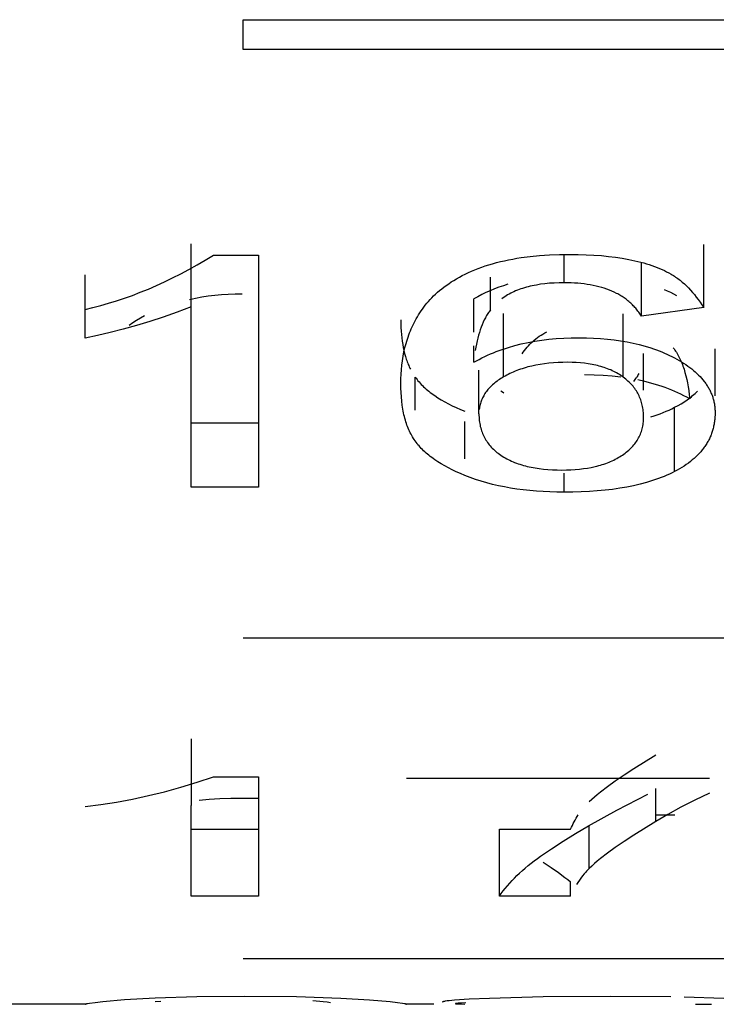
# Model space of a CAD drawing. Header units: millimetres. Extents: x -2637 to -1637, y 678 to 1678.
# Tile 133 of 256: x -2122.9 to -2120.85, y 1015.52 to 1018.43. Entities that reach past the tile are written whole.
import ezdxf

# ---------------------------------------------------------------- set-up
doc = ezdxf.new("R2010")
doc.units = ezdxf.units.MM
doc.layers.add('Make2D$B.SHOW mini', color=7, linetype='Continuous', true_color=0x000000)

msp = doc.modelspace()

# ---------------------------------------------------------------- linework, layer by layer
at = {"layer": 'Make2D$B.SHOW mini', "color": 18, "lineweight": -3, "true_color": 0x000000}
for points in [[(-2122.2431, 1018.3433), (-2122.2431, 1018.4315)], [(-2122.2431, 1018.4315), (-2120.2431, 1018.4315)], [(-2120.2431, 1018.3433), (-2122.2431, 1018.3433)], [(-2122.3973, 1017.5829), (-2122.3973, 1017.7692)], [(-2120.8829, 1017.5809), (-2120.8829, 1017.7671)], [(-2121.7777, 1017.3566), (-2121.7775, 1017.3703), (-2121.777, 1017.3839), (-2121.776, 1017.3974), (-2121.7747, 1017.4108), (-2121.7731, 1017.424), (-2121.771, 1017.437), (-2121.7685, 1017.4499), (-2121.7656, 1017.4627), (-2121.764, 1017.469), (-2121.7622, 1017.4753), (-2121.7604, 1017.4816), (-2121.7584, 1017.4878), (-2121.7564, 1017.494), (-2121.7542, 1017.5001), (-2121.7519, 1017.5062), (-2121.7494, 1017.5123), (-2121.7469, 1017.5183), (-2121.7442, 1017.5243), (-2121.7414, 1017.5303), (-2121.7384, 1017.5362), (-2121.7353, 1017.5421), (-2121.7321, 1017.548), (-2121.7288, 1017.5538), (-2121.7253, 1017.5596), (-2121.7216, 1017.5654), (-2121.7178, 1017.5711), (-2121.7139, 1017.5768), (-2121.7097, 1017.5824), (-2121.7054, 1017.5881), (-2121.7009, 1017.5936), (-2121.6962, 1017.5992), (-2121.6913, 1017.6046), (-2121.6862, 1017.6101), (-2121.6809, 1017.6155), (-2121.6753, 1017.6208), (-2121.6695, 1017.6261), (-2121.6634, 1017.6313), (-2121.657, 1017.6365), (-2121.6504, 1017.6416), (-2121.6435, 1017.6466), (-2121.6363, 1017.6516), (-2121.6289, 1017.6566), (-2121.6211, 1017.6614), (-2121.6131, 1017.6662), (-2121.6047, 1017.6708), (-2121.5961, 1017.6754), (-2121.5873, 1017.6798), (-2121.5781, 1017.6842), (-2121.5687, 1017.6884), (-2121.559, 1017.6925), (-2121.549, 1017.6964), (-2121.5387, 1017.7002), (-2121.5282, 1017.7039), (-2121.5174, 1017.7073), (-2121.5064, 1017.7106), (-2121.4951, 1017.7138), (-2121.4835, 1017.7167), (-2121.4717, 1017.7195), (-2121.4596, 1017.722), (-2121.4472, 1017.7244), (-2121.4346, 1017.7266), (-2121.4217, 1017.7286), (-2121.3952, 1017.732), (-2121.3676, 1017.7347), (-2121.3389, 1017.7366), (-2121.3091, 1017.7378), (-2121.2783, 1017.7381)], [(-2121.2783, 1017.7381), (-2121.2539, 1017.7379), (-2121.2302, 1017.7372), (-2121.2074, 1017.7361), (-2121.1853, 1017.7345), (-2121.1639, 1017.7324), (-2121.1433, 1017.7299), (-2121.1235, 1017.7269), (-2121.1044, 1017.7235), (-2121.0861, 1017.7196), (-2121.0686, 1017.7153), (-2121.0601, 1017.7129), (-2121.0518, 1017.7105), (-2121.0437, 1017.7079), (-2121.0358, 1017.7052), (-2121.0281, 1017.7025), (-2121.0206, 1017.6996), (-2121.0132, 1017.6965), (-2121.0061, 1017.6934), (-2120.9991, 1017.6902), (-2120.9924, 1017.6868), (-2120.9858, 1017.6834), (-2120.9794, 1017.6798)], [(-2122.7104, 1017.5758), (-2122.6874, 1017.5811), (-2122.6643, 1017.5871), (-2122.6411, 1017.5936), (-2122.6178, 1017.6008), (-2122.5944, 1017.6086), (-2122.5709, 1017.617), (-2122.5473, 1017.6261), (-2122.5236, 1017.6357), (-2122.4999, 1017.646), (-2122.476, 1017.6569), (-2122.4521, 1017.6685), (-2122.4281, 1017.6807), (-2122.404, 1017.6936), (-2122.3798, 1017.7071), (-2122.3556, 1017.7212), (-2122.3312, 1017.736)], [(-2122.3312, 1017.736), (-2122.198, 1017.736)], [(-2122.198, 1017.736), (-2122.198, 1017.0509)], [(-2121.2956, 1017.6544), (-2121.2956, 1017.7352)], [(-2121.067, 1017.5559), (-2121.067, 1017.7148)], [(-2120.9794, 1017.6798), (-2120.976, 1017.6778), (-2120.9726, 1017.6757), (-2120.9692, 1017.6735), (-2120.9658, 1017.6713), (-2120.9625, 1017.6689), (-2120.9592, 1017.6666), (-2120.9559, 1017.6641), (-2120.9527, 1017.6616), (-2120.9463, 1017.6563), (-2120.9401, 1017.6508), (-2120.9339, 1017.645), (-2120.9279, 1017.639), (-2120.9219, 1017.6326), (-2120.9161, 1017.626), (-2120.9103, 1017.6192), (-2120.9047, 1017.612), (-2120.8991, 1017.6046), (-2120.8936, 1017.597), (-2120.8882, 1017.589), (-2120.8829, 1017.5809)], [(-2122.7104, 1017.5758), (-2122.7104, 1017.6779)], [(-2121.5131, 1017.5742), (-2121.5131, 1017.6712)], [(-2121.2956, 1017.6544), (-2121.3103, 1017.6542), (-2121.3246, 1017.6536), (-2121.3384, 1017.6527), (-2121.3518, 1017.6514), (-2121.3648, 1017.6497), (-2121.3773, 1017.6477), (-2121.3834, 1017.6466), (-2121.3894, 1017.6453), (-2121.3953, 1017.644), (-2121.4011, 1017.6425), (-2121.4068, 1017.641), (-2121.4123, 1017.6394), (-2121.4178, 1017.6377), (-2121.4231, 1017.6359), (-2121.4284, 1017.634), (-2121.4335, 1017.632), (-2121.4385, 1017.63), (-2121.4435, 1017.6278), (-2121.4483, 1017.6256), (-2121.453, 1017.6232), (-2121.4576, 1017.6208), (-2121.4621, 1017.6183), (-2121.4664, 1017.6157), (-2121.4707, 1017.613), (-2121.4749, 1017.6102), (-2121.4789, 1017.6073)], [(-2121.067, 1017.5559), (-2121.0689, 1017.559), (-2121.0709, 1017.5619), (-2121.0729, 1017.5649), (-2121.075, 1017.5677), (-2121.0771, 1017.5706), (-2121.0793, 1017.5734), (-2121.0815, 1017.5761), (-2121.0837, 1017.5788), (-2121.0861, 1017.5814), (-2121.0884, 1017.5841), (-2121.0909, 1017.5866), (-2121.0934, 1017.5891), (-2121.0959, 1017.5916), (-2121.0985, 1017.594), (-2121.1011, 1017.5964), (-2121.1038, 1017.5987), (-2121.1066, 1017.601), (-2121.1094, 1017.6032), (-2121.1122, 1017.6054), (-2121.1151, 1017.6075), (-2121.1181, 1017.6096), (-2121.1211, 1017.6117), (-2121.1242, 1017.6137), (-2121.1273, 1017.6156), (-2121.1304, 1017.6175), (-2121.1337, 1017.6194), (-2121.1369, 1017.6212), (-2121.1403, 1017.6229), (-2121.1471, 1017.6263), (-2121.1541, 1017.6295), (-2121.1613, 1017.6325), (-2121.1688, 1017.6353), (-2121.1765, 1017.6379), (-2121.1843, 1017.6403), (-2121.1924, 1017.6426), (-2121.2007, 1017.6446), (-2121.2093, 1017.6465), (-2121.218, 1017.6481), (-2121.227, 1017.6496), (-2121.2361, 1017.6509), (-2121.2455, 1017.6519), (-2121.2551, 1017.6528), (-2121.2649, 1017.6535), (-2121.2749, 1017.654), (-2121.2852, 1017.6543), (-2121.2956, 1017.6544)], [(-2121.4613, 1017.65), (-2121.4748, 1017.6456), (-2121.4881, 1017.641), (-2121.5011, 1017.636), (-2121.5138, 1017.6307), (-2121.5263, 1017.6252), (-2121.5385, 1017.6193), (-2121.5504, 1017.6131), (-2121.5621, 1017.6067)], [(-2120.9623, 1017.6158), (-2120.9712, 1017.6206), (-2120.9804, 1017.6252), (-2120.9897, 1017.6296), (-2120.9992, 1017.6339)], [(-2122.2467, 1017.6207), (-2122.2674, 1017.6204), (-2122.2877, 1017.6197), (-2122.3076, 1017.6184), (-2122.3272, 1017.6166), (-2122.3465, 1017.6143), (-2122.3654, 1017.6114), (-2122.3839, 1017.6081), (-2122.4021, 1017.6043)], [(-2121.5621, 1017.5086), (-2121.5621, 1017.6067)], [(-2122.3973, 1017.5829), (-2122.4388, 1017.5674), (-2122.4796, 1017.5531), (-2122.5197, 1017.54), (-2122.5591, 1017.528), (-2122.5979, 1017.5171), (-2122.636, 1017.5074), (-2122.6735, 1017.4987), (-2122.7104, 1017.4911)], [(-2122.7104, 1017.4911), (-2122.7104, 1017.5758)], [(-2122.3973, 1017.0509), (-2122.3973, 1017.5829)], [(-2121.5131, 1017.5742), (-2121.5151, 1017.5715), (-2121.517, 1017.5688), (-2121.519, 1017.566), (-2121.5208, 1017.5631), (-2121.5227, 1017.5602), (-2121.5245, 1017.5572), (-2121.5262, 1017.5541), (-2121.528, 1017.5509), (-2121.5297, 1017.5477), (-2121.5313, 1017.5444), (-2121.5345, 1017.5376), (-2121.5375, 1017.5305), (-2121.5403, 1017.5231), (-2121.5431, 1017.5155), (-2121.5456, 1017.5076), (-2121.548, 1017.4994), (-2121.5502, 1017.491), (-2121.5523, 1017.4823), (-2121.5542, 1017.4733), (-2121.556, 1017.4641), (-2121.5576, 1017.4546)], [(-2121.4744, 1017.376), (-2121.4744, 1017.5636)], [(-2120.8829, 1017.5809), (-2121.067, 1017.5559)], [(-2122.5345, 1017.5562), (-2122.5467, 1017.5496), (-2122.5584, 1017.5428), (-2122.5696, 1017.5357), (-2122.5805, 1017.5284)], [(-2121.7777, 1017.5444), (-2121.7776, 1017.5332), (-2121.7772, 1017.5224), (-2121.7767, 1017.5118), (-2121.7759, 1017.5015), (-2121.7749, 1017.4914), (-2121.7737, 1017.4817), (-2121.7722, 1017.4722), (-2121.7705, 1017.4629), (-2121.7686, 1017.454), (-2121.7665, 1017.4453), (-2121.7642, 1017.4369), (-2121.7616, 1017.4287), (-2121.7603, 1017.4247), (-2121.7588, 1017.4208), (-2121.7574, 1017.417), (-2121.7558, 1017.4132), (-2121.7542, 1017.4094), (-2121.7526, 1017.4058), (-2121.7509, 1017.4022), (-2121.7491, 1017.3987)], [(-2121.1205, 1017.3754), (-2121.1205, 1017.563)], [(-2121.4191, 1017.4443), (-2121.4158, 1017.4494), (-2121.4123, 1017.4543), (-2121.4086, 1017.4591), (-2121.4048, 1017.4637), (-2121.4008, 1017.4683), (-2121.3967, 1017.4727), (-2121.3924, 1017.4769), (-2121.388, 1017.481), (-2121.3834, 1017.485), (-2121.3786, 1017.4889), (-2121.3737, 1017.4926), (-2121.3686, 1017.4961), (-2121.3634, 1017.4996), (-2121.358, 1017.5029), (-2121.3524, 1017.506), (-2121.3467, 1017.5091)], [(-2121.5621, 1017.4193), (-2121.5542, 1017.4238), (-2121.5462, 1017.4281), (-2121.5381, 1017.4322), (-2121.5299, 1017.4362), (-2121.5215, 1017.4401), (-2121.513, 1017.4439), (-2121.5044, 1017.4475), (-2121.4957, 1017.451), (-2121.4869, 1017.4543), (-2121.4779, 1017.4575), (-2121.4688, 1017.4605), (-2121.4596, 1017.4635), (-2121.4409, 1017.4689), (-2121.4217, 1017.4737), (-2121.402, 1017.478), (-2121.3818, 1017.4817), (-2121.3612, 1017.4849), (-2121.3401, 1017.4874), (-2121.3186, 1017.4895), (-2121.2966, 1017.4909), (-2121.2741, 1017.4918), (-2121.2512, 1017.4921)], [(-2121.2512, 1017.4921), (-2121.2295, 1017.4918), (-2121.2083, 1017.491), (-2121.1876, 1017.4898), (-2121.1673, 1017.488), (-2121.1476, 1017.4858), (-2121.1283, 1017.483), (-2121.1095, 1017.4797), (-2121.0912, 1017.476), (-2121.0734, 1017.4718), (-2121.056, 1017.467), (-2121.0392, 1017.4618), (-2121.0309, 1017.459), (-2121.0228, 1017.4561), (-2121.0148, 1017.4531), (-2121.007, 1017.45), (-2120.9992, 1017.4467), (-2120.9916, 1017.4433), (-2120.9841, 1017.4398), (-2120.9767, 1017.4362), (-2120.9694, 1017.4324), (-2120.9623, 1017.4285)], [(-2121.5621, 1017.4193), (-2121.5621, 1017.4682)], [(-2120.9731, 1017.462), (-2120.9706, 1017.4589), (-2120.9683, 1017.4556), (-2120.9659, 1017.4522), (-2120.9637, 1017.4488), (-2120.9615, 1017.4452), (-2120.9593, 1017.4415), (-2120.9573, 1017.4377), (-2120.9552, 1017.4338), (-2120.9533, 1017.4298), (-2120.9514, 1017.4258), (-2120.9495, 1017.4216), (-2120.9477, 1017.4173), (-2120.946, 1017.4129), (-2120.9443, 1017.4084), (-2120.9427, 1017.4038), (-2120.9411, 1017.3991), (-2120.9382, 1017.3895), (-2120.9355, 1017.3795), (-2120.933, 1017.369), (-2120.9308, 1017.3582), (-2120.9287, 1017.3471), (-2120.9269, 1017.3356), (-2120.9254, 1017.3237), (-2120.924, 1017.3114)], [(-2120.8493, 1017.3206), (-2120.8493, 1017.4596)], [(-2121.2848, 1017.4193), (-2121.2992, 1017.4192), (-2121.3133, 1017.4186), (-2121.3271, 1017.4178), (-2121.3404, 1017.4166), (-2121.3535, 1017.415), (-2121.3662, 1017.4131), (-2121.3785, 1017.4109), (-2121.3905, 1017.4084), (-2121.4022, 1017.4055), (-2121.4079, 1017.4039), (-2121.4135, 1017.4022), (-2121.419, 1017.4005), (-2121.4245, 1017.3987), (-2121.4299, 1017.3968), (-2121.4351, 1017.3948), (-2121.4403, 1017.3927), (-2121.4454, 1017.3906), (-2121.4505, 1017.3883), (-2121.4554, 1017.386), (-2121.4603, 1017.3836), (-2121.465, 1017.3812), (-2121.4697, 1017.3786), (-2121.4744, 1017.376)], [(-2121.1205, 1017.3754), (-2121.1243, 1017.3781), (-2121.1281, 1017.3807), (-2121.1321, 1017.3832), (-2121.1361, 1017.3856), (-2121.1403, 1017.388), (-2121.1445, 1017.3903), (-2121.1488, 1017.3924), (-2121.1532, 1017.3945), (-2121.1577, 1017.3966), (-2121.1622, 1017.3985), (-2121.1669, 1017.4003), (-2121.1716, 1017.4021), (-2121.1765, 1017.4038), (-2121.1814, 1017.4054), (-2121.1864, 1017.4069), (-2121.1915, 1017.4083), (-2121.1967, 1017.4096), (-2121.202, 1017.4109), (-2121.2074, 1017.412), (-2121.2128, 1017.4131), (-2121.2183, 1017.4141), (-2121.224, 1017.415), (-2121.2354, 1017.4166), (-2121.2473, 1017.4178), (-2121.2594, 1017.4186), (-2121.2719, 1017.4192), (-2121.2848, 1017.4193)], [(-2121.0605, 1017.3372), (-2121.0605, 1017.4456)], [(-2120.9623, 1017.4285), (-2120.9554, 1017.4246), (-2120.9486, 1017.4206), (-2120.9422, 1017.4165), (-2120.9359, 1017.4124), (-2120.9298, 1017.4082), (-2120.924, 1017.4039), (-2120.9184, 1017.3996), (-2120.913, 1017.3952), (-2120.9078, 1017.3908), (-2120.9028, 1017.3862), (-2120.8981, 1017.3816), (-2120.8935, 1017.377), (-2120.8892, 1017.3723), (-2120.8852, 1017.3675), (-2120.8813, 1017.3627), (-2120.8794, 1017.3602), (-2120.8776, 1017.3578), (-2120.8759, 1017.3553), (-2120.8742, 1017.3528), (-2120.8726, 1017.3503), (-2120.871, 1017.3478), (-2120.8695, 1017.3453), (-2120.868, 1017.3427), (-2120.8666, 1017.3402), (-2120.8653, 1017.3376), (-2120.864, 1017.335), (-2120.8627, 1017.3324), (-2120.8615, 1017.3298), (-2120.8604, 1017.3271), (-2120.8593, 1017.3245), (-2120.8583, 1017.3218), (-2120.8573, 1017.3191), (-2120.8564, 1017.3164), (-2120.8555, 1017.3137), (-2120.8547, 1017.311), (-2120.854, 1017.3082), (-2120.8533, 1017.3055), (-2120.8527, 1017.3027), (-2120.8521, 1017.2999), (-2120.8515, 1017.2971), (-2120.8511, 1017.2943), (-2120.8507, 1017.2915), (-2120.8503, 1017.2886), (-2120.85, 1017.2858), (-2120.8497, 1017.2829), (-2120.8496, 1017.28), (-2120.8494, 1017.2771), (-2120.8493, 1017.2742), (-2120.8493, 1017.2713)], [(-2121.5469, 1017.2666), (-2121.5469, 1017.3959)], [(-2121.7354, 1017.2775), (-2121.7354, 1017.3759)], [(-2121.7354, 1017.3759), (-2121.7327, 1017.3722), (-2121.7299, 1017.3685), (-2121.727, 1017.3649), (-2121.7239, 1017.3613), (-2121.7207, 1017.3577), (-2121.7174, 1017.3542), (-2121.714, 1017.3507), (-2121.7104, 1017.3472), (-2121.7068, 1017.3438), (-2121.703, 1017.3404), (-2121.6991, 1017.3371), (-2121.695, 1017.3337), (-2121.6909, 1017.3305), (-2121.6866, 1017.3272), (-2121.6822, 1017.324), (-2121.6777, 1017.3208), (-2121.6683, 1017.3146), (-2121.6584, 1017.3085), (-2121.6481, 1017.3025), (-2121.6372, 1017.2967), (-2121.6259, 1017.291), (-2121.6141, 1017.2854), (-2121.6018, 1017.28), (-2121.589, 1017.2747)], [(-2121.4744, 1017.376), (-2121.4784, 1017.3735), (-2121.4823, 1017.3711), (-2121.4861, 1017.3686), (-2121.4898, 1017.3661), (-2121.4933, 1017.3635), (-2121.4968, 1017.3609), (-2121.5001, 1017.3582), (-2121.5033, 1017.3556), (-2121.5064, 1017.3529), (-2121.5094, 1017.3501), (-2121.5123, 1017.3473), (-2121.515, 1017.3445), (-2121.5177, 1017.3416), (-2121.5202, 1017.3387), (-2121.5226, 1017.3358), (-2121.5249, 1017.3328), (-2121.5271, 1017.3298), (-2121.5292, 1017.3268), (-2121.5311, 1017.3237), (-2121.5329, 1017.3206), (-2121.5347, 1017.3174), (-2121.5363, 1017.3142), (-2121.5378, 1017.311), (-2121.5392, 1017.3077), (-2121.5404, 1017.3044), (-2121.5416, 1017.3011), (-2121.5426, 1017.2977), (-2121.5435, 1017.2943), (-2121.5444, 1017.2908), (-2121.5451, 1017.2874), (-2121.5457, 1017.2838), (-2121.5461, 1017.2803)], [(-2121.1274, 1017.3755), (-2121.1532, 1017.3784), (-2121.1798, 1017.3805), (-2121.207, 1017.3817), (-2121.2349, 1017.3821)], [(-2121.0605, 1017.2572), (-2121.0606, 1017.2618), (-2121.0608, 1017.2664), (-2121.0611, 1017.2709), (-2121.0615, 1017.2753), (-2121.062, 1017.2797), (-2121.0627, 1017.2841), (-2121.0635, 1017.2883), (-2121.0644, 1017.2925), (-2121.0654, 1017.2967), (-2121.0665, 1017.3008), (-2121.0678, 1017.3048), (-2121.0691, 1017.3088), (-2121.0706, 1017.3127), (-2121.0722, 1017.3165), (-2121.0739, 1017.3203), (-2121.0758, 1017.3241), (-2121.0777, 1017.3277), (-2121.0798, 1017.3313), (-2121.0819, 1017.3349), (-2121.0842, 1017.3383), (-2121.0866, 1017.3418), (-2121.0891, 1017.3451), (-2121.0918, 1017.3484), (-2121.0945, 1017.3517), (-2121.0974, 1017.3548), (-2121.1004, 1017.358), (-2121.1034, 1017.361), (-2121.1066, 1017.364), (-2121.1099, 1017.3669), (-2121.1134, 1017.3698), (-2121.1169, 1017.3726), (-2121.1205, 1017.3754)], [(-2121.0745, 1017.3861), (-2121.0762, 1017.383), (-2121.078, 1017.3799), (-2121.0799, 1017.3769), (-2121.0819, 1017.3739), (-2121.084, 1017.371), (-2121.0862, 1017.3681), (-2121.0885, 1017.3653), (-2121.0908, 1017.3625)], [(-2120.924, 1017.3114), (-2120.9326, 1017.3161), (-2120.9413, 1017.3206), (-2120.9501, 1017.325), (-2120.9591, 1017.3292), (-2120.9682, 1017.3332), (-2120.9775, 1017.3371), (-2120.9869, 1017.3408), (-2120.9964, 1017.3444), (-2121.0061, 1017.3478), (-2121.0159, 1017.351), (-2121.0258, 1017.3541), (-2121.0359, 1017.357), (-2121.0462, 1017.3598), (-2121.0565, 1017.3624), (-2121.0777, 1017.3672)], [(-2121.7354, 1017.187), (-2121.738, 1017.1908), (-2121.7405, 1017.1947), (-2121.743, 1017.1987), (-2121.7453, 1017.2027), (-2121.7476, 1017.2069), (-2121.7498, 1017.2112), (-2121.7519, 1017.2155), (-2121.7539, 1017.22), (-2121.7558, 1017.2246), (-2121.7577, 1017.2292), (-2121.7595, 1017.2339), (-2121.7612, 1017.2388), (-2121.7628, 1017.2437), (-2121.7643, 1017.2488), (-2121.7657, 1017.2539), (-2121.7671, 1017.2591), (-2121.7684, 1017.2645), (-2121.7696, 1017.2699), (-2121.7707, 1017.2754), (-2121.7717, 1017.2811), (-2121.7735, 1017.2926), (-2121.775, 1017.3046), (-2121.7762, 1017.317), (-2121.777, 1017.3298), (-2121.7775, 1017.343), (-2121.7777, 1017.3566)], [(-2121.473, 1017.3282), (-2121.4776, 1017.3311), (-2121.4822, 1017.334)], [(-2120.9688, 1017.2863), (-2120.9588, 1017.2916), (-2120.9493, 1017.2971), (-2120.9447, 1017.2999), (-2120.9402, 1017.3027), (-2120.9359, 1017.3056), (-2120.9316, 1017.3086), (-2120.9274, 1017.3116), (-2120.9234, 1017.3146), (-2120.9194, 1017.3177), (-2120.9156, 1017.3208), (-2120.9118, 1017.324), (-2120.9082, 1017.3272), (-2120.9047, 1017.3305), (-2120.9013, 1017.3338)], [(-2121.0391, 1017.2578), (-2121.0296, 1017.2609), (-2121.0203, 1017.2641), (-2121.0113, 1017.2674), (-2121.0024, 1017.2709), (-2120.9937, 1017.2745), (-2120.9852, 1017.2783), (-2120.9769, 1017.2822), (-2120.9688, 1017.2863)], [(-2120.9688, 1017.0968), (-2120.9688, 1017.2863)], [(-2121.589, 1017.1346), (-2121.589, 1017.244)], [(-2121.5469, 1017.2666), (-2121.5469, 1017.2617), (-2121.5467, 1017.2569), (-2121.5464, 1017.2522), (-2121.5459, 1017.2475), (-2121.5453, 1017.2429), (-2121.5446, 1017.2384), (-2121.5438, 1017.234), (-2121.5429, 1017.2296), (-2121.5418, 1017.2253), (-2121.5406, 1017.2211), (-2121.5393, 1017.2169), (-2121.5378, 1017.2128), (-2121.5362, 1017.2087), (-2121.5345, 1017.2048), (-2121.5327, 1017.2009), (-2121.5307, 1017.197), (-2121.5286, 1017.1933), (-2121.5264, 1017.1896), (-2121.5241, 1017.186), (-2121.5216, 1017.1824), (-2121.519, 1017.1789), (-2121.5163, 1017.1755), (-2121.5134, 1017.1721), (-2121.5105, 1017.1688), (-2121.5074, 1017.1656), (-2121.5042, 1017.1624), (-2121.5008, 1017.1593), (-2121.4973, 1017.1563), (-2121.4937, 1017.1533), (-2121.49, 1017.1504), (-2121.4862, 1017.1476), (-2121.4822, 1017.1449)], [(-2121.127, 1017.1427), (-2121.123, 1017.1454), (-2121.119, 1017.1481), (-2121.1153, 1017.1509), (-2121.1116, 1017.1537), (-2121.1081, 1017.1566), (-2121.1046, 1017.1595), (-2121.1013, 1017.1625), (-2121.0982, 1017.1656), (-2121.0951, 1017.1687), (-2121.0922, 1017.1719), (-2121.0894, 1017.1751), (-2121.0868, 1017.1784), (-2121.0842, 1017.1818), (-2121.0818, 1017.1852), (-2121.0795, 1017.1886), (-2121.0774, 1017.1922), (-2121.0754, 1017.1958), (-2121.0735, 1017.1994), (-2121.0717, 1017.2031), (-2121.07, 1017.2069), (-2121.0685, 1017.2107), (-2121.0671, 1017.2146), (-2121.0659, 1017.2186), (-2121.0648, 1017.2226), (-2121.0638, 1017.2267), (-2121.0629, 1017.2309), (-2121.0622, 1017.2351), (-2121.0616, 1017.2394), (-2121.0611, 1017.2437), (-2121.0608, 1017.2481), (-2121.0606, 1017.2526), (-2121.0605, 1017.2572)], [(-2120.8493, 1017.2713), (-2120.8494, 1017.2642), (-2120.8498, 1017.2573), (-2120.85, 1017.2538), (-2120.8504, 1017.2504), (-2120.8507, 1017.247), (-2120.8512, 1017.2437), (-2120.8517, 1017.2403), (-2120.8522, 1017.237), (-2120.8528, 1017.2338), (-2120.8535, 1017.2305), (-2120.8543, 1017.2273), (-2120.855, 1017.2241), (-2120.8559, 1017.2209), (-2120.8568, 1017.2178), (-2120.8578, 1017.2147), (-2120.8588, 1017.2116), (-2120.8599, 1017.2085), (-2120.861, 1017.2055), (-2120.8622, 1017.2024), (-2120.8635, 1017.1994), (-2120.8648, 1017.1965), (-2120.8662, 1017.1935), (-2120.8676, 1017.1906), (-2120.8691, 1017.1877), (-2120.8706, 1017.1849), (-2120.8723, 1017.1821), (-2120.8739, 1017.1792), (-2120.8756, 1017.1765), (-2120.8774, 1017.1737), (-2120.8793, 1017.171), (-2120.8812, 1017.1683), (-2120.8831, 1017.1656), (-2120.8851, 1017.1629), (-2120.8872, 1017.1603), (-2120.8893, 1017.1577), (-2120.8915, 1017.1551), (-2120.8938, 1017.1526), (-2120.8961, 1017.15), (-2120.9009, 1017.145), (-2120.9059, 1017.1402), (-2120.9111, 1017.1354), (-2120.9166, 1017.1307), (-2120.9223, 1017.1261), (-2120.9283, 1017.1216), (-2120.9345, 1017.1172), (-2120.9409, 1017.1129), (-2120.9475, 1017.1087), (-2120.9544, 1017.1047), (-2120.9615, 1017.1007), (-2120.9688, 1017.0968)], [(-2122.3973, 1017.2407), (-2122.198, 1017.2407)], [(-2121.589, 1017.0851), (-2121.6018, 1017.0904), (-2121.6141, 1017.0959), (-2121.6259, 1017.1015), (-2121.6372, 1017.1072), (-2121.6481, 1017.1131), (-2121.6584, 1017.1191), (-2121.6683, 1017.1253), (-2121.6777, 1017.1315), (-2121.6822, 1017.1347), (-2121.6866, 1017.138), (-2121.6909, 1017.1412), (-2121.695, 1017.1445), (-2121.6991, 1017.1479), (-2121.703, 1017.1513), (-2121.7068, 1017.1547), (-2121.7104, 1017.1581), (-2121.714, 1017.1616), (-2121.7174, 1017.1651), (-2121.7207, 1017.1687), (-2121.7239, 1017.1723), (-2121.727, 1017.1759), (-2121.7299, 1017.1796), (-2121.7327, 1017.1832), (-2121.7354, 1017.187)], [(-2121.4822, 1017.1449), (-2121.478, 1017.1421), (-2121.4738, 1017.1395), (-2121.4695, 1017.137), (-2121.465, 1017.1345), (-2121.4605, 1017.1321), (-2121.4559, 1017.1299), (-2121.4511, 1017.1277), (-2121.4463, 1017.1256), (-2121.4414, 1017.1236), (-2121.4364, 1017.1217), (-2121.4313, 1017.1198), (-2121.426, 1017.1181), (-2121.4207, 1017.1164), (-2121.4153, 1017.1148), (-2121.4098, 1017.1133), (-2121.4042, 1017.1119), (-2121.3986, 1017.1106), (-2121.3928, 1017.1094), (-2121.3809, 1017.1072), (-2121.3687, 1017.1053), (-2121.3561, 1017.1038), (-2121.3432, 1017.1026), (-2121.3298, 1017.1018), (-2121.3162, 1017.1013), (-2121.3021, 1017.1011)], [(-2121.3021, 1017.1011), (-2121.2887, 1017.1013), (-2121.2756, 1017.1018), (-2121.2628, 1017.1025), (-2121.2503, 1017.1037), (-2121.2382, 1017.1051), (-2121.2264, 1017.1068), (-2121.215, 1017.1089), (-2121.2039, 1017.1113), (-2121.1984, 1017.1127), (-2121.1931, 1017.1141), (-2121.1878, 1017.1156), (-2121.1826, 1017.1172), (-2121.1775, 1017.1188), (-2121.1725, 1017.1206), (-2121.1676, 1017.1224), (-2121.1627, 1017.1243), (-2121.158, 1017.1263), (-2121.1533, 1017.1284), (-2121.1487, 1017.1306), (-2121.1442, 1017.1328), (-2121.1398, 1017.1352), (-2121.1354, 1017.1376), (-2121.1312, 1017.1401), (-2121.127, 1017.1427)], [(-2121.2956, 1017.0354), (-2121.3166, 1017.0356), (-2121.3371, 1017.0362), (-2121.3574, 1017.0372), (-2121.3773, 1017.0385), (-2121.3968, 1017.0402), (-2121.416, 1017.0423), (-2121.4348, 1017.0448), (-2121.4533, 1017.0477), (-2121.4715, 1017.051), (-2121.4893, 1017.0547), (-2121.5068, 1017.0587), (-2121.5239, 1017.0632), (-2121.5407, 1017.0681), (-2121.5571, 1017.0733), (-2121.5732, 1017.079), (-2121.589, 1017.0851)], [(-2120.9688, 1017.0968), (-2120.9764, 1017.0929), (-2120.9841, 1017.0893), (-2120.992, 1017.0857), (-2121.0001, 1017.0823), (-2121.0083, 1017.079), (-2121.0167, 1017.0758), (-2121.0253, 1017.0727), (-2121.034, 1017.0698), (-2121.043, 1017.0669), (-2121.052, 1017.0642), (-2121.0707, 1017.0592), (-2121.0901, 1017.0547), (-2121.1101, 1017.0506), (-2121.1309, 1017.047), (-2121.1523, 1017.044), (-2121.1744, 1017.0413), (-2121.1973, 1017.0392), (-2121.2208, 1017.0376), (-2121.245, 1017.0364), (-2121.27, 1017.0357), (-2121.2956, 1017.0354)], [(-2121.2956, 1017.0354), (-2121.2956, 1017.0922)], [(-2122.198, 1017.0509), (-2122.3973, 1017.0509)], [(-2122.2431, 1016.6057), (-2120.2431, 1016.6057)], [(-2122.3973, 1016.3065), (-2122.3973, 1016.1104)], [(-2121.2211, 1016.1216), (-2121.2138, 1016.1284), (-2121.2058, 1016.1355), (-2121.1972, 1016.1428), (-2121.1879, 1016.1503), (-2121.1673, 1016.1659), (-2121.144, 1016.1826), (-2121.118, 1016.2002), (-2121.0895, 1016.2188), (-2121.0247, 1016.2592)], [(-2122.7104, 1016.1066), (-2122.6643, 1016.1127), (-2122.6178, 1016.1201), (-2122.5709, 1016.1289), (-2122.5236, 1016.1391), (-2122.476, 1016.1508), (-2122.4281, 1016.1639), (-2122.3798, 1016.1785), (-2122.3312, 1016.1946)], [(-2122.3312, 1016.1946), (-2122.198, 1016.1946)], [(-2122.198, 1016.1946), (-2122.198, 1015.8421)], [(-2121.7614, 1016.1905), (-2120.8655, 1016.1905)], [(-2121.3646, 1015.9604), (-2121.3324, 1015.9824), (-2121.298, 1016.0047), (-2121.2615, 1016.0273), (-2121.2229, 1016.0501), (-2121.1393, 1016.0965), (-2121.0475, 1016.1437)], [(-2121.0247, 1016.0628), (-2121.0247, 1016.1602)], [(-2120.8655, 1016.1466), (-2120.9096, 1016.1256), (-2120.9508, 1016.1047), (-2120.9892, 1016.0837), (-2121.0247, 1016.0628)], [(-2122.3973, 1015.8421), (-2122.3973, 1016.1104)], [(-2122.2467, 1016.131), (-2122.2799, 1016.1306), (-2122.3121, 1016.1295), (-2122.3435, 1016.1277), (-2122.3739, 1016.1251)], [(-2122.198, 1016.1303), (-2122.2467, 1016.131)], [(-2121.2761, 1016.04), (-2121.2736, 1016.0456), (-2121.271, 1016.051), (-2121.2683, 1016.0564), (-2121.2655, 1016.0617), (-2121.2626, 1016.0669), (-2121.2597, 1016.0721), (-2121.2566, 1016.0771), (-2121.2535, 1016.082)], [(-2121.0247, 1016.082), (-2120.968, 1016.082)], [(-2121.0247, 1016.0628), (-2121.0895, 1016.0222), (-2121.118, 1016.0034), (-2121.144, 1015.9857), (-2121.1673, 1015.9689), (-2121.1879, 1015.9531), (-2121.1972, 1015.9456), (-2121.2058, 1015.9383), (-2121.2138, 1015.9312), (-2121.2211, 1015.9243)], [(-2121.2211, 1015.9243), (-2121.2211, 1016.0511)], [(-2122.3973, 1016.04), (-2122.198, 1016.04)], [(-2121.4863, 1016.04), (-2121.2761, 1016.04)], [(-2121.4863, 1015.8421), (-2121.4863, 1016.04)], [(-2121.4863, 1015.8421), (-2121.4808, 1015.8499), (-2121.4751, 1015.8575), (-2121.4691, 1015.8652), (-2121.4627, 1015.8728), (-2121.4561, 1015.8804), (-2121.4492, 1015.888), (-2121.442, 1015.8955), (-2121.4345, 1015.903), (-2121.4267, 1015.9104), (-2121.4187, 1015.9177), (-2121.4103, 1015.925), (-2121.4017, 1015.9323), (-2121.3928, 1015.9394), (-2121.3837, 1015.9465), (-2121.3743, 1015.9535), (-2121.3646, 1015.9604)], [(-2121.3572, 1015.9423), (-2121.3333, 1015.9266), (-2121.3117, 1015.9118), (-2121.2927, 1015.8977), (-2121.2841, 1015.891), (-2121.2761, 1015.8845)], [(-2121.2211, 1015.9243), (-2121.2237, 1015.9217), (-2121.2263, 1015.919), (-2121.2289, 1015.9163), (-2121.2314, 1015.9135), (-2121.2363, 1015.9078), (-2121.2411, 1015.9019), (-2121.2457, 1015.8957), (-2121.2502, 1015.8894), (-2121.2545, 1015.8829), (-2121.2586, 1015.8762)], [(-2121.2761, 1015.8421), (-2121.2761, 1015.8845)], [(-2122.198, 1015.8421), (-2122.3973, 1015.8421)], [(-2121.2761, 1015.8421), (-2121.4863, 1015.8421)], [(-2122.2431, 1015.658), (-2120.2431, 1015.658)], [(-2122.7104, 1015.5231), (-2122.7104, 1015.5231), (-2122.7104, 1015.5231), (-2122.7103, 1015.5231), (-2122.7103, 1015.5232), (-2122.7103, 1015.5232), (-2122.7103, 1015.5232), (-2122.7102, 1015.5233), (-2122.7102, 1015.5233), (-2122.7101, 1015.5233), (-2122.7101, 1015.5234), (-2122.71, 1015.5234), (-2122.7099, 1015.5234), (-2122.7098, 1015.5235), (-2122.7097, 1015.5235), (-2122.7096, 1015.5236), (-2122.7093, 1015.5237), (-2122.7091, 1015.5237), (-2122.7085, 1015.5239), (-2122.7079, 1015.5241), (-2122.7071, 1015.5243), (-2122.7053, 1015.5247), (-2122.7031, 1015.5251), (-2122.6974, 1015.5261), (-2122.6812, 1015.5284), (-2122.6585, 1015.531), (-2122.5939, 1015.5366), (-2122.5037, 1015.5417)], [(-2122.5037, 1015.5417), (-2122.3801, 1015.5457), (-2122.2381, 1015.5471)], [(-2122.4871, 1015.5308), (-2122.5034, 1015.5304)], [(-2122.2381, 1015.5471), (-2122.0861, 1015.5454), (-2121.9552, 1015.5409)], [(-2121.9852, 1015.5273), (-2121.995, 1015.5287), (-2122.0069, 1015.5301), (-2122.0374, 1015.533)], [(-2121.9552, 1015.5409), (-2121.87, 1015.5359), (-2121.8091, 1015.5305), (-2121.7878, 1015.5281), (-2121.7725, 1015.526), (-2121.7672, 1015.525), (-2121.7651, 1015.5246), (-2121.7634, 1015.5242), (-2121.7627, 1015.5241), (-2121.7621, 1015.5239), (-2121.7618, 1015.5238), (-2121.7615, 1015.5237), (-2121.7613, 1015.5237), (-2121.7611, 1015.5236), (-2121.7609, 1015.5235), (-2121.7608, 1015.5235), (-2121.7608, 1015.5234), (-2121.7607, 1015.5234), (-2121.7606, 1015.5234), (-2121.7606, 1015.5233), (-2121.7605, 1015.5233), (-2121.7605, 1015.5233), (-2121.7604, 1015.5233), (-2121.7604, 1015.5232), (-2121.7604, 1015.5232), (-2121.7604, 1015.5232), (-2121.7603, 1015.5231), (-2121.7603, 1015.5231), (-2121.7603, 1015.5231)], [(-2121.6542, 1015.5299), (-2121.6542, 1015.53), (-2121.6542, 1015.53), (-2121.6542, 1015.53), (-2121.6541, 1015.5301), (-2121.6541, 1015.5301), (-2121.6541, 1015.5302), (-2121.6541, 1015.5302), (-2121.654, 1015.5303), (-2121.654, 1015.5303), (-2121.654, 1015.5303), (-2121.6539, 1015.5304), (-2121.6539, 1015.5304), (-2121.6538, 1015.5305), (-2121.6538, 1015.5305), (-2121.6537, 1015.5305), (-2121.6536, 1015.5306), (-2121.6536, 1015.5306), (-2121.6535, 1015.5307), (-2121.6534, 1015.5307), (-2121.6533, 1015.5308), (-2121.6532, 1015.5308), (-2121.6531, 1015.5308), (-2121.6529, 1015.5309), (-2121.6527, 1015.531), (-2121.6525, 1015.5311), (-2121.6523, 1015.5312), (-2121.652, 1015.5313), (-2121.6514, 1015.5314), (-2121.6508, 1015.5316), (-2121.6501, 1015.5318), (-2121.6493, 1015.532), (-2121.6475, 1015.5323), (-2121.6455, 1015.5327), (-2121.6406, 1015.5334), (-2121.6346, 1015.5341), (-2121.6193, 1015.5355), (-2121.5759, 1015.5384), (-2121.5153, 1015.5412)], [(-2121.5852, 1015.5272), (-2121.5988, 1015.5264), (-2121.6085, 1015.5257), (-2121.6119, 1015.5254), (-2121.6132, 1015.5252), (-2121.6143, 1015.5251), (-2121.6148, 1015.525), (-2121.6152, 1015.5249), (-2121.6153, 1015.5249), (-2121.6155, 1015.5249), (-2121.6156, 1015.5248), (-2121.6158, 1015.5248), (-2121.6158, 1015.5248), (-2121.6159, 1015.5247), (-2121.6159, 1015.5247), (-2121.616, 1015.5247), (-2121.616, 1015.5247), (-2121.6161, 1015.5247), (-2121.6161, 1015.5247), (-2121.6161, 1015.5247), (-2121.6161, 1015.5246), (-2121.6161, 1015.5246), (-2121.6161, 1015.5246), (-2121.6162, 1015.5246), (-2121.6162, 1015.5246), (-2121.6162, 1015.5246), (-2121.6162, 1015.5246), (-2121.6162, 1015.5246), (-2121.6162, 1015.5246), (-2121.6162, 1015.5246), (-2121.6162, 1015.5246), (-2121.6162, 1015.5245), (-2121.6162, 1015.5245), (-2121.6162, 1015.5245), (-2121.6163, 1015.5245), (-2121.6163, 1015.5245), (-2121.6163, 1015.5245), (-2121.6163, 1015.5245), (-2121.6163, 1015.5245)], [(-2121.5153, 1015.5412), (-2121.3568, 1015.5454), (-2121.1591, 1015.547)], [(-2121.1591, 1015.547), (-2120.9798, 1015.5455)], [(-2120.9403, 1015.5447), (-2120.8233, 1015.541)], [(-2122.7064, 1015.5226), (-2123.7431, 1015.5226)], [(-2121.68, 1015.5226), (-2121.7651, 1015.5226)], [(-2121.6163, 1015.5245), (-2121.6163, 1015.5245), (-2121.6163, 1015.5245), (-2121.6163, 1015.5245), (-2121.6163, 1015.5245), (-2121.6163, 1015.5244), (-2121.6162, 1015.5244), (-2121.6162, 1015.5244), (-2121.6162, 1015.5244), (-2121.6162, 1015.5244), (-2121.6162, 1015.5244), (-2121.6162, 1015.5244), (-2121.6162, 1015.5244), (-2121.6162, 1015.5244), (-2121.6162, 1015.5244), (-2121.6162, 1015.5244), (-2121.6162, 1015.5244), (-2121.6161, 1015.5244), (-2121.6161, 1015.5243), (-2121.6161, 1015.5243), (-2121.6161, 1015.5243), (-2121.6161, 1015.5243), (-2121.6161, 1015.5243), (-2121.616, 1015.5243), (-2121.616, 1015.5243), (-2121.6159, 1015.5243), (-2121.6159, 1015.5243), (-2121.6158, 1015.5242), (-2121.6157, 1015.5242), (-2121.6156, 1015.5242), (-2121.6154, 1015.5242), (-2121.6153, 1015.5241), (-2121.6149, 1015.5241), (-2121.6145, 1015.524), (-2121.6136, 1015.5239), (-2121.6124, 1015.5238), (-2121.6094, 1015.5236), (-2121.5887, 1015.5231)], [(-2120.9072, 1015.5227), (-2120.8601, 1015.5226)]]:
    msp.add_lwpolyline(points, dxfattribs=at)

doc.saveas('drawing.dxf')
